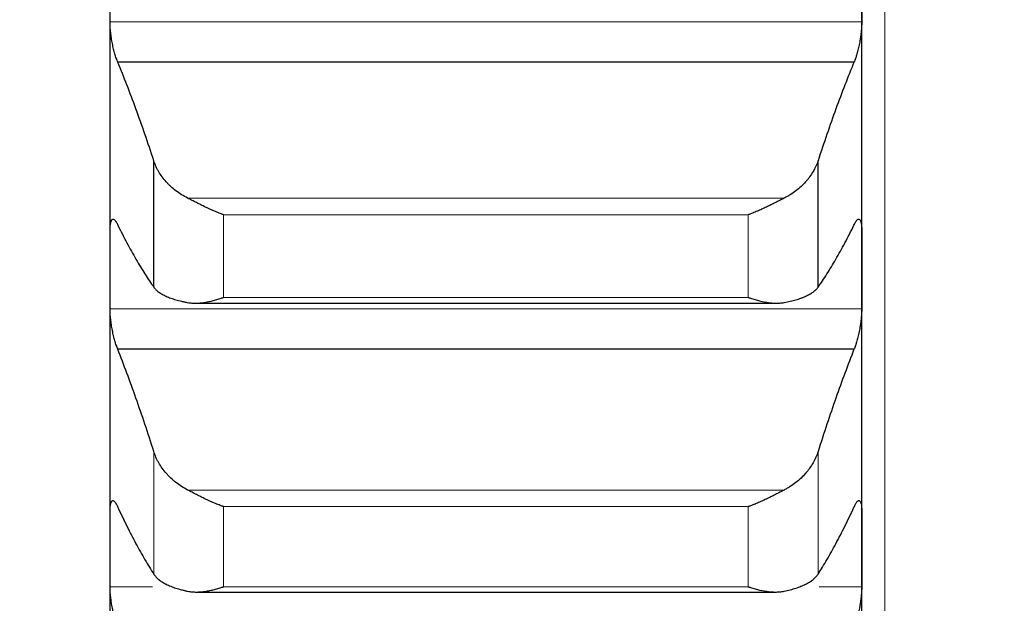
# Model space of a CAD drawing. Header units: inches. Extents: x 0 to 20790, y -12 to 14700.
# Tile 134 of 256: x 6301 to 6369, y 9890 to 9930. Entities that reach past the tile are written whole.
import ezdxf

# ---------------------------------------------------------------- set-up
doc = ezdxf.new("R2010")
doc.units = ezdxf.units.IN
doc.layers.add('1', color=7, linetype='Continuous', true_color=0xffffff)
doc.layers.add('254', color=7, linetype='Continuous', true_color=0xffffff)
doc.styles.add('latin_extended', font='simplex.shx')
doc.dimstyles.get("Standard").update_dxf_attribs({"dimtxt": 0.18, "dimasz": 0.18, "dimexe": 0.18, "dimexo": 0.0625, "dimgap": 0.09, "dimtad": 0, "dimtih": 1, "dimtoh": 1, "dimdec": 4, "dimzin": 0, "dimdsep": 46, "dimtxsty": 'Standard', "dimcen": 0.09, "dimadec": 0, "dimazin": 0, "dimtfac": 1, "dimtdec": 4, "dimtofl": 0, "dimtmove": 0, "dimatfit": 3, "dimfxl": 1, "dimtolj": 1, "dimtzin": 0, "dimarcsym": 0})

# ---------------------------------------------------------------- blocks, each defined once
blk = doc.blocks.new('_U4')
at = {"layer": '254', "color": 3, "linetype": 'Continuous', "lineweight": 13, "transparency": 16777216}
for p, q in [((7390.634, 11881.882), (7390.634, 8755.942)), ((703.134, 10033.942), (703.134, 8755.942)), ((825.634, 8790.942), (7268.134, 8790.942))]:
    blk.add_line(p, q, dxfattribs=at)
at = {"layer": '254', "color": 3, "transparency": 16777216}
for points in [[(825.634, 8811.358), (825.634, 8770.525), (703.134, 8790.942)], [(7268.134, 8770.525), (7268.134, 8811.358), (7390.634, 8790.942)]]:
    blk.add_solid(points, dxfattribs=at)
at = {"layer": 'Defpoints', "color": 0, "transparency": 16777216}
for p in [(7390.634, 11916.882), (703.134, 10068.942), (7390.634, 8790.942)]:
    blk.add_point(p, dxfattribs=at)
at = {"layer": '254', "color": 2, "lineweight": 13, "transparency": 16777216, "insert": (3831.051, 8974.692), "char_height": 122.5, "attachment_point": 1, "style": 'latin_extended'}
blk.add_mtext('\\A1;6687', dxfattribs=at)

msp = doc.modelspace()

# ---------------------------------------------------------------- linework, layer by layer
at = {"layer": '1', "color": 110, "linetype": 'Continuous', "lineweight": 13}
for p, q in [((6360.734, 10208.902), (6360.734, 9678.942)), ((6359.131, 9930.163), (6307.136, 9930.163)), ((6353.765, 9917.974), (6312.502, 9917.974)), ((6351.278, 9916.822), (6314.99, 9916.822)), ((6314.99, 9911.109), (6314.99, 9916.822)), ((6351.278, 9911.109), (6351.278, 9916.822)), ((6351.278, 9911.109), (6314.99, 9911.109)), ((6359.131, 9910.317), (6307.136, 9910.317)), ((6310.16, 9891.964), (6310.16, 9900.446)), ((6356.108, 9891.964), (6356.108, 9900.446)), ((6353.765, 9897.784), (6312.502, 9897.784)), ((6351.278, 9896.634), (6314.99, 9896.634)), ((6314.99, 9891.096), (6314.99, 9896.634)), ((6351.278, 9891.096), (6351.278, 9896.634)), ((6310.069, 9891.086), (6307.136, 9891.086)), ((6351.278, 9891.096), (6314.99, 9891.096)), ((6359.131, 9891.086), (6356.198, 9891.086))]:
    msp.add_line(p, q, dxfattribs=at)
at = {"layer": '1', "color": 2, "linetype": 'Continuous', "lineweight": 25}
for p, q in [((6307.134, 9913.032), (6307.134, 9932.96)), ((6359.134, 9913.032), (6359.134, 9932.96)), ((6358.596, 9927.384), (6307.671, 9927.384)), ((6310.16, 9911.813), (6310.16, 9920.563)), ((6356.108, 9911.813), (6356.108, 9920.563)), ((6307.134, 9893.714), (6307.134, 9913.032)), ((6359.134, 9893.714), (6359.134, 9913.032)), ((6313.072, 9910.711), (6353.222, 9910.711)), ((6358.596, 9907.522), (6307.671, 9907.522)), ((6307.134, 9875.037), (6307.134, 9893.714)), ((6359.134, 9875.037), (6359.134, 9893.714)), ((6313.148, 9890.729), (6353.151, 9890.729))]:
    msp.add_line(p, q, dxfattribs=at)
for points in [[(6307.136, 9930.163), (6307.135, 9931.095), (6307.134, 9932.028), (6307.134, 9932.96)], [(6359.134, 9932.96), (6359.134, 9932.028), (6359.133, 9931.095), (6359.131, 9930.163)], [(6310.16, 9920.563), (6309.956, 9921.187), (6309.547, 9922.408), (6308.927, 9924.155), (6308.302, 9925.818), (6307.882, 9926.871), (6307.671, 9927.384)], [(6358.596, 9927.384), (6358.385, 9926.871), (6357.965, 9925.818), (6357.341, 9924.155), (6356.721, 9922.408), (6356.312, 9921.187), (6356.108, 9920.563)], [(6307.671, 9916.11), (6307.882, 9915.681), (6308.302, 9914.859), (6308.927, 9913.732), (6309.547, 9912.71), (6309.956, 9912.1), (6310.16, 9911.813)], [(6356.108, 9911.813), (6356.312, 9912.1), (6356.721, 9912.71), (6357.341, 9913.732), (6357.965, 9914.859), (6358.385, 9915.681), (6358.596, 9916.11)], [(6307.134, 9913.032), (6307.134, 9913.937), (6307.135, 9914.841), (6307.136, 9915.746)], [(6359.131, 9915.746), (6359.133, 9914.841), (6359.134, 9913.937), (6359.134, 9913.032)], [(6307.136, 9910.317), (6307.135, 9911.222), (6307.134, 9912.127), (6307.134, 9913.032)], [(6359.134, 9913.032), (6359.134, 9912.127), (6359.133, 9911.222), (6359.131, 9910.317)], [(6310.16, 9900.446), (6309.956, 9901.089), (6309.547, 9902.349), (6308.927, 9904.158), (6308.302, 9905.887), (6307.882, 9906.986), (6307.671, 9907.522)], [(6358.596, 9907.522), (6358.385, 9906.986), (6357.965, 9905.887), (6357.341, 9904.158), (6356.721, 9902.349), (6356.312, 9901.089), (6356.108, 9900.446)], [(6307.134, 9893.714), (6307.134, 9894.59), (6307.135, 9895.466), (6307.136, 9896.342)], [(6307.671, 9896.593), (6307.882, 9896.138), (6308.302, 9895.263), (6308.927, 9894.054), (6309.547, 9892.948), (6309.956, 9892.28), (6310.16, 9891.964)], [(6356.108, 9891.964), (6356.312, 9892.28), (6356.721, 9892.948), (6357.341, 9894.054), (6357.965, 9895.263), (6358.385, 9896.138), (6358.596, 9896.593)], [(6359.131, 9896.342), (6359.133, 9895.466), (6359.134, 9894.59), (6359.134, 9893.714)], [(6307.136, 9891.086), (6307.135, 9891.962), (6307.134, 9892.838), (6307.134, 9893.714)], [(6359.134, 9893.714), (6359.134, 9892.838), (6359.133, 9891.962), (6359.131, 9891.086)]]:
    msp.add_open_spline(points, degree=3, dxfattribs=at)
for points, knots in [([(6307.671, 9927.384), (6307.637, 9927.46), (6307.603, 9927.544), (6307.553, 9927.684), (6307.536, 9927.733), (6307.511, 9927.809), (6307.503, 9927.835), (6307.487, 9927.889), (6307.478, 9927.916), (6307.438, 9928.052), (6307.408, 9928.167), (6307.365, 9928.348), (6307.351, 9928.409), (6307.33, 9928.503), (6307.323, 9928.535), (6307.31, 9928.599), (6307.304, 9928.631), (6307.273, 9928.791), (6307.25, 9928.921), (6307.225, 9929.084), (6307.221, 9929.117), (6307.211, 9929.182), (6307.207, 9929.216), (6307.194, 9929.314), (6307.186, 9929.379), (6307.166, 9929.571), (6307.155, 9929.695), (6307.146, 9929.847), (6307.144, 9929.877), (6307.141, 9929.937), (6307.14, 9929.966), (6307.138, 9930.053), (6307.137, 9930.109), (6307.136, 9930.163)], [0, 0, 0, 0, 0.125, 0.125, 0.1875, 0.1875, 0.21875, 0.21875, 0.25, 0.25, 0.375, 0.375, 0.4375, 0.4375, 0.46875, 0.46875, 0.5, 0.5, 0.625, 0.625, 0.65625, 0.65625, 0.6875, 0.6875, 0.75, 0.75, 0.875, 0.875, 0.90625, 0.90625, 0.9375, 0.9375, 1, 1, 1, 1]), ([(6359.131, 9930.163), (6359.131, 9930.109), (6359.129, 9929.997), (6359.121, 9929.821), (6359.112, 9929.698), (6359.104, 9929.604), (6359.101, 9929.572), (6359.095, 9929.508), (6359.092, 9929.476), (6359.075, 9929.316), (6359.058, 9929.186), (6359.033, 9929.022), (6359.028, 9928.99), (6359.02, 9928.94), (6359.017, 9928.924), (6359.012, 9928.891), (6358.998, 9928.809), (6358.971, 9928.664), (6358.945, 9928.537), (6358.918, 9928.413), (6358.904, 9928.351), (6358.86, 9928.168), (6358.829, 9928.053), (6358.782, 9927.89), (6358.766, 9927.837), (6358.741, 9927.761), (6358.733, 9927.736), (6358.716, 9927.686), (6358.707, 9927.662), (6358.665, 9927.545), (6358.631, 9927.459), (6358.596, 9927.384)], [0, 0, 0, 0, 0.0625, 0.125, 0.1875, 0.1875, 0.21875, 0.21875, 0.25, 0.25, 0.375, 0.375, 0.40625, 0.40625, 0.421875, 0.421875, 0.4375, 0.5, 0.5625, 0.5625, 0.625, 0.625, 0.75, 0.75, 0.8125, 0.8125, 0.84375, 0.84375, 0.875, 0.875, 1, 1, 1, 1]), ([(6312.502, 9917.974), (6312.356, 9918.048), (6312.217, 9918.127), (6311.948, 9918.295), (6311.69, 9918.473), (6311.454, 9918.671), (6311.313, 9918.801), (6311.285, 9918.827), (6311.23, 9918.88), (6311.203, 9918.907), (6311.123, 9918.988), (6311.071, 9919.043), (6310.922, 9919.21), (6310.829, 9919.324), (6310.657, 9919.558), (6310.578, 9919.678), (6310.47, 9919.861), (6310.436, 9919.923), (6310.387, 9920.017), (6310.371, 9920.049), (6310.34, 9920.112), (6310.325, 9920.144), (6310.253, 9920.303), (6310.203, 9920.432), (6310.16, 9920.563)], [0, 0, 0, 0, 0.125, 0.125, 0.25, 0.375, 0.375, 0.40625, 0.40625, 0.4375, 0.4375, 0.5, 0.5, 0.625, 0.625, 0.75, 0.75, 0.8125, 0.8125, 0.84375, 0.84375, 0.875, 0.875, 1, 1, 1, 1]), ([(6356.108, 9920.563), (6356.065, 9920.432), (6356.015, 9920.304), (6355.9, 9920.051), (6355.771, 9919.803), (6355.614, 9919.563), (6355.484, 9919.386), (6355.439, 9919.328), (6355.369, 9919.241), (6355.345, 9919.212), (6355.297, 9919.156), (6355.272, 9919.127), (6355.147, 9918.988), (6354.936, 9918.774), (6354.701, 9918.576), (6354.454, 9918.388), (6354.324, 9918.298), (6354.154, 9918.191), (6354.12, 9918.17), (6354.051, 9918.129), (6353.946, 9918.068), (6353.838, 9918.011), (6353.765, 9917.974)], [0, 0, 0, 0, 0.125, 0.125, 0.25, 0.375, 0.375, 0.4375, 0.4375, 0.46875, 0.46875, 0.5, 0.5, 0.625, 0.75, 0.75, 0.875, 0.875, 0.90625, 0.90625, 0.9375, 1, 1, 1, 1]), ([(6314.99, 9916.822), (6314.986, 9916.823), (6314.983, 9916.825), (6314.977, 9916.827), (6314.973, 9916.828), (6314.963, 9916.832), (6314.943, 9916.839), (6314.897, 9916.856), (6314.804, 9916.891), (6314.725, 9916.922), (6314.567, 9916.984), (6314.462, 9917.027), (6314.148, 9917.161), (6313.94, 9917.256), (6313.629, 9917.405), (6313.526, 9917.455), (6313.37, 9917.533), (6313.318, 9917.558), (6313.215, 9917.611), (6313.163, 9917.637), (6313.008, 9917.715), (6312.906, 9917.768), (6312.703, 9917.872), (6312.602, 9917.923), (6312.502, 9917.974)], [0, 0, 0, 0, 0.003906, 0.003906, 0.007812, 0.007812, 0.015625, 0.03125, 0.0625, 0.125, 0.125, 0.25, 0.25, 0.5, 0.5, 0.625, 0.625, 0.6875, 0.6875, 0.75, 0.75, 0.875, 0.875, 1, 1, 1, 1]), ([(6353.765, 9917.974), (6353.666, 9917.923), (6353.566, 9917.872), (6353.364, 9917.769), (6353.263, 9917.717), (6353.059, 9917.614), (6352.957, 9917.562), (6352.75, 9917.459), (6352.646, 9917.409), (6352.436, 9917.308), (6352.331, 9917.259), (6352.121, 9917.164), (6352.016, 9917.117), (6351.806, 9917.028), (6351.701, 9916.984), (6351.543, 9916.922), (6351.463, 9916.891), (6351.371, 9916.856), (6351.324, 9916.839), (6351.304, 9916.832), (6351.291, 9916.827), (6351.285, 9916.825), (6351.278, 9916.822)], [0, 0, 0, 0, 0.125, 0.125, 0.25, 0.25, 0.375, 0.375, 0.5, 0.5, 0.625, 0.625, 0.75, 0.75, 0.875, 0.875, 0.9375, 0.96875, 0.984375, 0.992187, 0.992187, 1, 1, 1, 1]), ([(6307.136, 9915.746), (6307.137, 9915.799), (6307.138, 9915.899), (6307.147, 9916.036), (6307.156, 9916.117), (6307.164, 9916.174), (6307.166, 9916.193), (6307.173, 9916.228), (6307.176, 9916.245), (6307.193, 9916.326), (6307.21, 9916.379), (6307.235, 9916.43), (6307.24, 9916.439), (6307.248, 9916.452), (6307.251, 9916.456), (6307.256, 9916.464), (6307.27, 9916.483), (6307.297, 9916.508), (6307.323, 9916.517), (6307.35, 9916.52), (6307.364, 9916.519), (6307.408, 9916.504), (6307.438, 9916.483), (6307.486, 9916.432), (6307.502, 9916.412), (6307.527, 9916.378), (6307.535, 9916.366), (6307.552, 9916.34), (6307.56, 9916.327), (6307.603, 9916.255), (6307.637, 9916.188), (6307.671, 9916.11)], [0, 0, 0, 0, 0.0625, 0.125, 0.1875, 0.1875, 0.21875, 0.21875, 0.25, 0.25, 0.375, 0.375, 0.40625, 0.40625, 0.421875, 0.421875, 0.4375, 0.5, 0.5625, 0.5625, 0.625, 0.625, 0.75, 0.75, 0.8125, 0.8125, 0.84375, 0.84375, 0.875, 0.875, 1, 1, 1, 1]), ([(6358.596, 9916.11), (6358.631, 9916.188), (6358.665, 9916.255), (6358.715, 9916.34), (6358.732, 9916.366), (6358.757, 9916.4), (6358.765, 9916.411), (6358.781, 9916.431), (6358.789, 9916.44), (6358.829, 9916.482), (6358.86, 9916.504), (6358.903, 9916.519), (6358.917, 9916.52), (6358.938, 9916.518), (6358.944, 9916.517), (6358.957, 9916.512), (6358.964, 9916.509), (6358.995, 9916.489), (6359.017, 9916.461), (6359.042, 9916.411), (6359.047, 9916.4), (6359.056, 9916.376), (6359.061, 9916.363), (6359.074, 9916.324), (6359.081, 9916.294), (6359.102, 9916.198), (6359.113, 9916.122), (6359.122, 9916.014), (6359.123, 9915.991), (6359.126, 9915.945), (6359.127, 9915.922), (6359.13, 9915.849), (6359.131, 9915.799), (6359.131, 9915.746)], [0, 0, 0, 0, 0.125, 0.125, 0.1875, 0.1875, 0.21875, 0.21875, 0.25, 0.25, 0.375, 0.375, 0.4375, 0.4375, 0.46875, 0.46875, 0.5, 0.5, 0.625, 0.625, 0.65625, 0.65625, 0.6875, 0.6875, 0.75, 0.75, 0.875, 0.875, 0.90625, 0.90625, 0.9375, 0.9375, 1, 1, 1, 1]), ([(6310.16, 9911.813), (6310.203, 9911.753), (6310.253, 9911.695), (6310.367, 9911.583), (6310.496, 9911.475), (6310.654, 9911.374), (6310.783, 9911.3), (6310.828, 9911.276), (6310.899, 9911.241), (6310.923, 9911.23), (6310.971, 9911.207), (6310.996, 9911.195), (6311.12, 9911.139), (6311.332, 9911.055), (6311.567, 9910.979), (6311.814, 9910.908), (6311.944, 9910.874), (6312.113, 9910.835), (6312.148, 9910.828), (6312.217, 9910.813), (6312.322, 9910.79), (6312.429, 9910.77), (6312.502, 9910.756)], [0, 0, 0, 0, 0.125, 0.125, 0.25, 0.375, 0.375, 0.4375, 0.4375, 0.46875, 0.46875, 0.5, 0.5, 0.625, 0.75, 0.75, 0.875, 0.875, 0.90625, 0.90625, 0.9375, 1, 1, 1, 1]), ([(6353.765, 9910.756), (6353.911, 9910.783), (6354.051, 9910.812), (6354.32, 9910.873), (6354.578, 9910.94), (6354.814, 9911.015), (6354.955, 9911.066), (6354.982, 9911.076), (6355.037, 9911.097), (6355.065, 9911.107), (6355.145, 9911.139), (6355.196, 9911.161), (6355.346, 9911.228), (6355.439, 9911.275), (6355.61, 9911.372), (6355.689, 9911.422), (6355.797, 9911.501), (6355.832, 9911.528), (6355.881, 9911.568), (6355.897, 9911.582), (6355.927, 9911.61), (6355.942, 9911.624), (6356.015, 9911.695), (6356.065, 9911.753), (6356.108, 9911.813)], [0, 0, 0, 0, 0.125, 0.125, 0.25, 0.375, 0.375, 0.40625, 0.40625, 0.4375, 0.4375, 0.5, 0.5, 0.625, 0.625, 0.75, 0.75, 0.8125, 0.8125, 0.84375, 0.84375, 0.875, 0.875, 1, 1, 1, 1]), ([(6312.502, 9910.756), (6312.602, 9910.738), (6312.702, 9910.726), (6312.904, 9910.712), (6313.005, 9910.71), (6313.209, 9910.714), (6313.311, 9910.72), (6313.518, 9910.74), (6313.622, 9910.753), (6313.832, 9910.788), (6313.937, 9910.808), (6314.146, 9910.854), (6314.251, 9910.88), (6314.462, 9910.937), (6314.567, 9910.968), (6314.725, 9911.019), (6314.804, 9911.045), (6314.897, 9911.076), (6314.943, 9911.093), (6314.963, 9911.1), (6314.977, 9911.104), (6314.983, 9911.107), (6314.99, 9911.109)], [0, 0, 0, 0, 0.125, 0.125, 0.25, 0.25, 0.375, 0.375, 0.5, 0.5, 0.625, 0.625, 0.75, 0.75, 0.875, 0.875, 0.9375, 0.96875, 0.984375, 0.992188, 0.992188, 1, 1, 1, 1]), ([(6351.278, 9911.109), (6351.281, 9911.108), (6351.285, 9911.107), (6351.291, 9911.104), (6351.294, 9911.103), (6351.304, 9911.1), (6351.324, 9911.093), (6351.371, 9911.076), (6351.463, 9911.045), (6351.543, 9911.019), (6351.701, 9910.969), (6351.806, 9910.938), (6352.119, 9910.852), (6352.327, 9910.806), (6352.638, 9910.755), (6352.742, 9910.741), (6352.897, 9910.725), (6352.949, 9910.721), (6353.053, 9910.715), (6353.105, 9910.713), (6353.26, 9910.71), (6353.362, 9910.712), (6353.565, 9910.726), (6353.666, 9910.738), (6353.765, 9910.756)], [0, 0, 0, 0, 0.003906, 0.003906, 0.007812, 0.007812, 0.015625, 0.03125, 0.0625, 0.125, 0.125, 0.25, 0.25, 0.5, 0.5, 0.625, 0.625, 0.6875, 0.6875, 0.75, 0.75, 0.875, 0.875, 1, 1, 1, 1]), ([(6307.671, 9907.522), (6307.637, 9907.602), (6307.603, 9907.691), (6307.553, 9907.835), (6307.536, 9907.886), (6307.511, 9907.965), (6307.503, 9907.991), (6307.487, 9908.046), (6307.478, 9908.074), (6307.438, 9908.214), (6307.408, 9908.331), (6307.365, 9908.514), (6307.351, 9908.576), (6307.33, 9908.671), (6307.323, 9908.704), (6307.31, 9908.768), (6307.304, 9908.8), (6307.273, 9908.961), (6307.25, 9909.091), (6307.225, 9909.254), (6307.221, 9909.287), (6307.211, 9909.352), (6307.207, 9909.385), (6307.194, 9909.483), (6307.186, 9909.547), (6307.166, 9909.737), (6307.155, 9909.86), (6307.146, 9910.009), (6307.144, 9910.039), (6307.141, 9910.097), (6307.14, 9910.125), (6307.138, 9910.21), (6307.137, 9910.265), (6307.136, 9910.317)], [0, 0, 0, 0, 0.125, 0.125, 0.1875, 0.1875, 0.21875, 0.21875, 0.25, 0.25, 0.375, 0.375, 0.4375, 0.4375, 0.46875, 0.46875, 0.5, 0.5, 0.625, 0.625, 0.65625, 0.65625, 0.6875, 0.6875, 0.75, 0.75, 0.875, 0.875, 0.90625, 0.90625, 0.9375, 0.9375, 1, 1, 1, 1]), ([(6359.131, 9910.317), (6359.131, 9910.265), (6359.129, 9910.156), (6359.121, 9909.984), (6359.112, 9909.863), (6359.104, 9909.77), (6359.101, 9909.738), (6359.095, 9909.675), (6359.092, 9909.644), (6359.075, 9909.485), (6359.058, 9909.356), (6359.033, 9909.192), (6359.028, 9909.16), (6359.02, 9909.11), (6359.017, 9909.094), (6359.012, 9909.061), (6358.998, 9908.979), (6358.971, 9908.833), (6358.945, 9908.706), (6358.918, 9908.58), (6358.904, 9908.517), (6358.86, 9908.332), (6358.829, 9908.215), (6358.782, 9908.048), (6358.766, 9907.994), (6358.741, 9907.915), (6358.733, 9907.889), (6358.716, 9907.838), (6358.707, 9907.813), (6358.665, 9907.691), (6358.631, 9907.602), (6358.596, 9907.522)], [0, 0, 0, 0, 0.0625, 0.125, 0.1875, 0.1875, 0.21875, 0.21875, 0.25, 0.25, 0.375, 0.375, 0.40625, 0.40625, 0.421875, 0.421875, 0.4375, 0.5, 0.5625, 0.5625, 0.625, 0.625, 0.75, 0.75, 0.8125, 0.8125, 0.84375, 0.84375, 0.875, 0.875, 1, 1, 1, 1]), ([(6312.502, 9897.784), (6312.356, 9897.859), (6312.217, 9897.941), (6311.948, 9898.113), (6311.69, 9898.297), (6311.454, 9898.5), (6311.313, 9898.633), (6311.285, 9898.66), (6311.23, 9898.714), (6311.203, 9898.742), (6311.123, 9898.825), (6311.071, 9898.882), (6310.922, 9899.053), (6310.829, 9899.171), (6310.657, 9899.411), (6310.578, 9899.534), (6310.47, 9899.723), (6310.436, 9899.787), (6310.387, 9899.884), (6310.371, 9899.916), (6310.34, 9899.981), (6310.325, 9900.014), (6310.253, 9900.178), (6310.203, 9900.311), (6310.16, 9900.446)], [0, 0, 0, 0, 0.125, 0.125, 0.25, 0.375, 0.375, 0.40625, 0.40625, 0.4375, 0.4375, 0.5, 0.5, 0.625, 0.625, 0.75, 0.75, 0.8125, 0.8125, 0.84375, 0.84375, 0.875, 0.875, 1, 1, 1, 1]), ([(6356.108, 9900.446), (6356.065, 9900.311), (6356.015, 9900.179), (6355.9, 9899.919), (6355.771, 9899.663), (6355.614, 9899.416), (6355.484, 9899.234), (6355.439, 9899.174), (6355.369, 9899.085), (6355.345, 9899.056), (6355.297, 9898.998), (6355.272, 9898.969), (6355.147, 9898.825), (6354.936, 9898.605), (6354.701, 9898.402), (6354.454, 9898.209), (6354.324, 9898.116), (6354.154, 9898.007), (6354.12, 9897.985), (6354.051, 9897.943), (6353.946, 9897.881), (6353.838, 9897.822), (6353.765, 9897.784)], [0, 0, 0, 0, 0.125, 0.125, 0.25, 0.375, 0.375, 0.4375, 0.4375, 0.46875, 0.46875, 0.5, 0.5, 0.625, 0.75, 0.75, 0.875, 0.875, 0.90625, 0.90625, 0.9375, 1, 1, 1, 1]), ([(6314.99, 9896.634), (6314.986, 9896.635), (6314.983, 9896.636), (6314.977, 9896.639), (6314.973, 9896.64), (6314.963, 9896.643), (6314.943, 9896.65), (6314.897, 9896.667), (6314.804, 9896.701), (6314.725, 9896.731), (6314.567, 9896.792), (6314.462, 9896.834), (6314.148, 9896.966), (6313.94, 9897.06), (6313.629, 9897.208), (6313.526, 9897.259), (6313.37, 9897.336), (6313.318, 9897.362), (6313.215, 9897.415), (6313.163, 9897.441), (6313.008, 9897.521), (6312.906, 9897.574), (6312.703, 9897.679), (6312.602, 9897.732), (6312.502, 9897.784)], [0, 0, 0, 0, 0.003906, 0.003906, 0.007812, 0.007812, 0.015625, 0.03125, 0.0625, 0.125, 0.125, 0.25, 0.25, 0.5, 0.5, 0.625, 0.625, 0.6875, 0.6875, 0.75, 0.75, 0.875, 0.875, 1, 1, 1, 1]), ([(6353.765, 9897.784), (6353.666, 9897.732), (6353.566, 9897.68), (6353.364, 9897.575), (6353.263, 9897.522), (6353.059, 9897.418), (6352.957, 9897.366), (6352.75, 9897.263), (6352.646, 9897.212), (6352.436, 9897.112), (6352.331, 9897.063), (6352.121, 9896.969), (6352.016, 9896.923), (6351.806, 9896.835), (6351.701, 9896.792), (6351.543, 9896.731), (6351.463, 9896.701), (6351.371, 9896.667), (6351.324, 9896.65), (6351.304, 9896.643), (6351.291, 9896.639), (6351.285, 9896.636), (6351.278, 9896.634)], [0, 0, 0, 0, 0.125, 0.125, 0.25, 0.25, 0.375, 0.375, 0.5, 0.5, 0.625, 0.625, 0.75, 0.75, 0.875, 0.875, 0.9375, 0.96875, 0.984375, 0.992188, 0.992188, 1, 1, 1, 1]), ([(6307.136, 9896.342), (6307.137, 9896.393), (6307.138, 9896.49), (6307.147, 9896.62), (6307.156, 9896.697), (6307.164, 9896.751), (6307.166, 9896.768), (6307.173, 9896.802), (6307.176, 9896.817), (6307.193, 9896.892), (6307.21, 9896.94), (6307.235, 9896.985), (6307.24, 9896.993), (6307.248, 9897.005), (6307.251, 9897.008), (6307.256, 9897.015), (6307.27, 9897.03), (6307.297, 9897.049), (6307.323, 9897.053), (6307.35, 9897.051), (6307.364, 9897.047), (6307.408, 9897.025), (6307.438, 9896.998), (6307.486, 9896.94), (6307.502, 9896.918), (6307.527, 9896.88), (6307.535, 9896.867), (6307.552, 9896.839), (6307.56, 9896.824), (6307.603, 9896.747), (6307.637, 9896.675), (6307.671, 9896.593)], [0, 0, 0, 0, 0.0625, 0.125, 0.1875, 0.1875, 0.21875, 0.21875, 0.25, 0.25, 0.375, 0.375, 0.40625, 0.40625, 0.421875, 0.421875, 0.4375, 0.5, 0.5625, 0.5625, 0.625, 0.625, 0.75, 0.75, 0.8125, 0.8125, 0.84375, 0.84375, 0.875, 0.875, 1, 1, 1, 1]), ([(6358.596, 9896.593), (6358.631, 9896.675), (6358.665, 9896.747), (6358.715, 9896.838), (6358.732, 9896.866), (6358.757, 9896.904), (6358.765, 9896.916), (6358.781, 9896.939), (6358.789, 9896.949), (6358.829, 9896.998), (6358.86, 9897.025), (6358.903, 9897.047), (6358.917, 9897.051), (6358.938, 9897.053), (6358.944, 9897.053), (6358.957, 9897.051), (6358.964, 9897.049), (6358.995, 9897.036), (6359.017, 9897.013), (6359.042, 9896.968), (6359.047, 9896.959), (6359.056, 9896.938), (6359.061, 9896.926), (6359.074, 9896.89), (6359.081, 9896.863), (6359.102, 9896.773), (6359.113, 9896.702), (6359.122, 9896.599), (6359.123, 9896.578), (6359.126, 9896.534), (6359.127, 9896.511), (6359.13, 9896.441), (6359.131, 9896.393), (6359.131, 9896.342)], [0, 0, 0, 0, 0.125, 0.125, 0.1875, 0.1875, 0.21875, 0.21875, 0.25, 0.25, 0.375, 0.375, 0.4375, 0.4375, 0.46875, 0.46875, 0.5, 0.5, 0.625, 0.625, 0.65625, 0.65625, 0.6875, 0.6875, 0.75, 0.75, 0.875, 0.875, 0.90625, 0.90625, 0.9375, 0.9375, 1, 1, 1, 1]), ([(6310.16, 9891.964), (6310.203, 9891.898), (6310.253, 9891.834), (6310.367, 9891.71), (6310.496, 9891.59), (6310.654, 9891.478), (6310.783, 9891.396), (6310.828, 9891.37), (6310.899, 9891.33), (6310.923, 9891.317), (6310.971, 9891.292), (6310.996, 9891.279), (6311.12, 9891.217), (6311.332, 9891.122), (6311.567, 9891.038), (6311.814, 9890.958), (6311.944, 9890.92), (6312.113, 9890.876), (6312.148, 9890.867), (6312.217, 9890.851), (6312.322, 9890.826), (6312.429, 9890.802), (6312.502, 9890.787)], [0, 0, 0, 0, 0.125, 0.125, 0.25, 0.375, 0.375, 0.4375, 0.4375, 0.46875, 0.46875, 0.5, 0.5, 0.625, 0.75, 0.75, 0.875, 0.875, 0.90625, 0.90625, 0.9375, 1, 1, 1, 1]), ([(6353.765, 9890.787), (6353.911, 9890.817), (6354.051, 9890.849), (6354.32, 9890.919), (6354.578, 9890.994), (6354.814, 9891.078), (6354.955, 9891.135), (6354.982, 9891.146), (6355.037, 9891.169), (6355.065, 9891.181), (6355.145, 9891.217), (6355.196, 9891.241), (6355.346, 9891.316), (6355.439, 9891.368), (6355.61, 9891.476), (6355.689, 9891.532), (6355.797, 9891.619), (6355.832, 9891.648), (6355.881, 9891.694), (6355.897, 9891.709), (6355.927, 9891.74), (6355.942, 9891.755), (6356.015, 9891.834), (6356.065, 9891.898), (6356.108, 9891.964)], [0, 0, 0, 0, 0.125, 0.125, 0.25, 0.375, 0.375, 0.40625, 0.40625, 0.4375, 0.4375, 0.5, 0.5, 0.625, 0.625, 0.75, 0.75, 0.8125, 0.8125, 0.84375, 0.84375, 0.875, 0.875, 1, 1, 1, 1]), ([(6307.671, 9888.279), (6307.637, 9888.363), (6307.603, 9888.455), (6307.553, 9888.605), (6307.536, 9888.657), (6307.511, 9888.738), (6307.503, 9888.765), (6307.487, 9888.821), (6307.478, 9888.85), (6307.438, 9888.993), (6307.408, 9889.112), (6307.365, 9889.297), (6307.351, 9889.36), (6307.33, 9889.456), (6307.323, 9889.489), (6307.31, 9889.553), (6307.304, 9889.586), (6307.273, 9889.747), (6307.25, 9889.877), (6307.225, 9890.04), (6307.221, 9890.072), (6307.211, 9890.137), (6307.207, 9890.17), (6307.194, 9890.267), (6307.186, 9890.331), (6307.166, 9890.519), (6307.155, 9890.64), (6307.146, 9890.786), (6307.144, 9890.815), (6307.141, 9890.871), (6307.14, 9890.899), (6307.138, 9890.982), (6307.137, 9891.035), (6307.136, 9891.086)], [0, 0, 0, 0, 0.125, 0.125, 0.1875, 0.1875, 0.21875, 0.21875, 0.25, 0.25, 0.375, 0.375, 0.4375, 0.4375, 0.46875, 0.46875, 0.5, 0.5, 0.625, 0.625, 0.65625, 0.65625, 0.6875, 0.6875, 0.75, 0.75, 0.875, 0.875, 0.90625, 0.90625, 0.9375, 0.9375, 1, 1, 1, 1]), ([(6312.502, 9890.787), (6312.602, 9890.767), (6312.702, 9890.752), (6312.904, 9890.734), (6313.005, 9890.729), (6313.209, 9890.729), (6313.311, 9890.733), (6313.518, 9890.749), (6313.622, 9890.761), (6313.832, 9890.791), (6313.937, 9890.81), (6314.146, 9890.852), (6314.251, 9890.877), (6314.462, 9890.931), (6314.567, 9890.96), (6314.725, 9891.008), (6314.804, 9891.033), (6314.897, 9891.064), (6314.943, 9891.08), (6314.963, 9891.087), (6314.977, 9891.091), (6314.983, 9891.093), (6314.99, 9891.096)], [0, 0, 0, 0, 0.125, 0.125, 0.25, 0.25, 0.375, 0.375, 0.5, 0.5, 0.625, 0.625, 0.75, 0.75, 0.875, 0.875, 0.9375, 0.96875, 0.984375, 0.992188, 0.992188, 1, 1, 1, 1]), ([(6351.278, 9891.096), (6351.281, 9891.095), (6351.285, 9891.093), (6351.291, 9891.091), (6351.294, 9891.09), (6351.304, 9891.087), (6351.324, 9891.08), (6351.371, 9891.064), (6351.463, 9891.033), (6351.543, 9891.008), (6351.701, 9890.96), (6351.806, 9890.931), (6352.119, 9890.85), (6352.327, 9890.807), (6352.638, 9890.762), (6352.742, 9890.75), (6352.897, 9890.738), (6352.949, 9890.734), (6353.053, 9890.73), (6353.105, 9890.729), (6353.26, 9890.729), (6353.362, 9890.734), (6353.565, 9890.752), (6353.666, 9890.767), (6353.765, 9890.787)], [0, 0, 0, 0, 0.003906, 0.003906, 0.007813, 0.007813, 0.015625, 0.03125, 0.0625, 0.125, 0.125, 0.25, 0.25, 0.5, 0.5, 0.625, 0.625, 0.6875, 0.6875, 0.75, 0.75, 0.875, 0.875, 1, 1, 1, 1]), ([(6359.131, 9891.086), (6359.131, 9891.035), (6359.129, 9890.929), (6359.121, 9890.761), (6359.112, 9890.642), (6359.104, 9890.551), (6359.101, 9890.52), (6359.095, 9890.458), (6359.092, 9890.426), (6359.075, 9890.269), (6359.058, 9890.141), (6359.033, 9889.978), (6359.028, 9889.946), (6359.02, 9889.896), (6359.017, 9889.88), (6359.012, 9889.847), (6358.998, 9889.765), (6358.971, 9889.619), (6358.945, 9889.491), (6358.918, 9889.364), (6358.904, 9889.301), (6358.86, 9889.113), (6358.829, 9888.994), (6358.782, 9888.823), (6358.766, 9888.768), (6358.741, 9888.687), (6358.733, 9888.66), (6358.716, 9888.607), (6358.707, 9888.582), (6358.665, 9888.456), (6358.631, 9888.363), (6358.596, 9888.279)], [0, 0, 0, 0, 0.0625, 0.125, 0.1875, 0.1875, 0.21875, 0.21875, 0.25, 0.25, 0.375, 0.375, 0.40625, 0.40625, 0.421875, 0.421875, 0.4375, 0.5, 0.5625, 0.5625, 0.625, 0.625, 0.75, 0.75, 0.8125, 0.8125, 0.84375, 0.84375, 0.875, 0.875, 1, 1, 1, 1])]:
    msp.add_open_spline(points, degree=3, knots=knots, dxfattribs=at)

# ---------------------------------------------------------------- dimensions: what is measured, and where the dimension line sits
at = {"layer": '254', "color": 2, "linetype": 'Continuous', "lineweight": 13}
dim = msp.add_linear_dim(base=(7390.6338, 8790.9416), p1=(703.1339, 10068.9416), p2=(7390.6338, 11916.8821), dimstyle='Standard', override={"dimscale": 35, "dimtxt": 3.5, "dimasz": 3.5, "dimexe": 1, "dimexo": 1, "dimgap": 1.75, "dimtad": 1, "dimtih": 1, "dimtoh": 0, "dimdec": 0, "dimlfac": 1, "dimzin": 8, "dimdsep": 46, "dimlunit": 2, "dimtxsty": 'latin_extended', "dimsah": 1, "dimse1": 0, "dimse2": 0, "dimsd1": 0, "dimsd2": 0, "dimclrd": 3, "dimclre": 3, "dimclrt": 2, "dimtol": 0, "dimtm": -0.1, "dimtfac": 0.714286, "dimtdec": 3, "dimtofl": 1, "dimtmove": 0, "dimtzin": 8, "dimlwd": 13, "dimlwe": 13}, dxfattribs=at)
dim.commit()
dim.dimension.update_dxf_attribs({"geometry": '_U4', "text_midpoint": (4046.8839, 8790.9416), "dimtype": 160})

doc.saveas('drawing.dxf')
